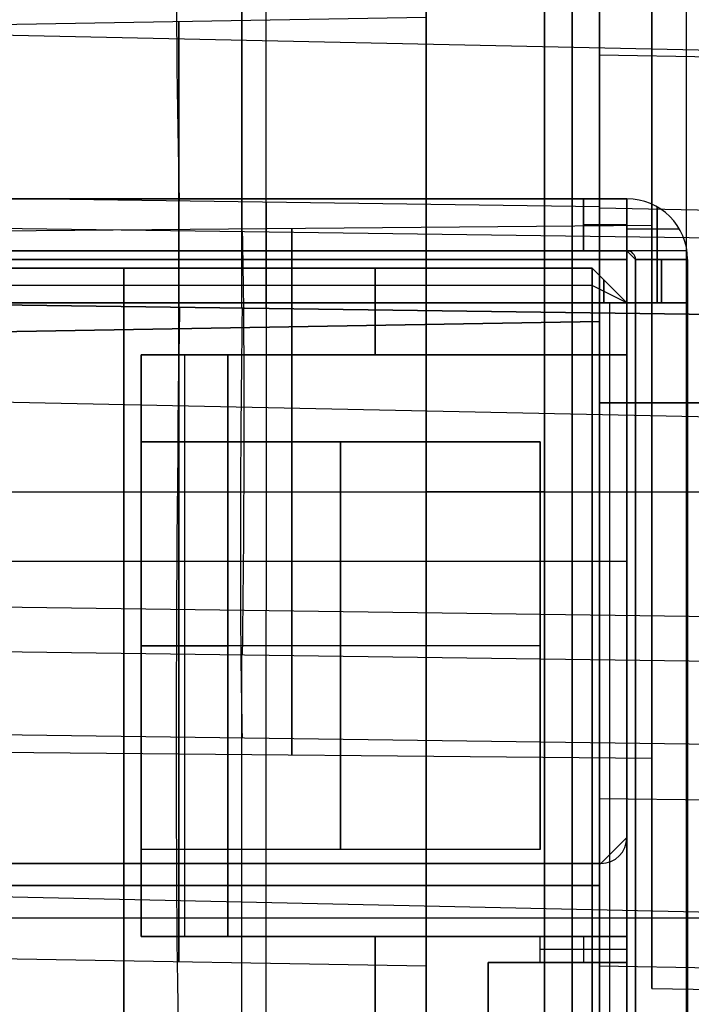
# Model space of a CAD drawing. Extents: x -8 to 8, y 0 to 107.
# Tile 207 of 256: x 2.48 to 6.36, y 33.76 to 39.43. Entities that reach past the tile are written whole.
import ezdxf

# ---------------------------------------------------------------- set-up
doc = ezdxf.new("R2010")
doc.units = 0
doc.layers.add('COUPLER_CASE', color=7, linetype='CONTINUOUS')
doc.layers.add('COUPLER_PCB', color=7, linetype='CONTINUOUS')

msp = doc.modelspace()

# ---------------------------------------------------------------- linework, layer by layer
at = {"layer": 'COUPLER_CASE', "color": 9}
for p, q in [((5.8272, 33.3622, 16.3881), (5.8272, 89.3019, 16.3881)), ((6.3272, 33.3491, 16.375), (6.3272, 89.2888, 16.375)), ((5.8272, 83.9698, 134.8073), (5.8272, 33.4196, 134.8073)), ((6.3272, 33.4066, 134.8204), (6.3272, 83.9829, 134.8204)), ((3.9047, 37.7689, 13.664), (3.9047, 41.3613, 13.664)), ((3.7651, 37.7717, 11.1595), (3.7651, 41.3576, 11.1595)), ((3.7651, 40.4189, 141.2669), (3.7651, 38.2143, 144.3569)), ((5.8272, 39.6016, 52.5905), (5.8272, 20.5351, 52.5905)), ((5.8272, 20.5351, 97.0905), (5.8272, 39.6016, 97.0905)), ((6.1272, 39.5754, 23.8661), (6.1272, 38.25, 23.8661)), ((4.8272, 39.4464, 23.8661), (1.9772, 39.3966, 23.8661)), ((-0.0178, 39.3973, 142.8694), (7.5481, 39.236, 142.7544)), ((5.8272, 39.2302, 138.8017), (6.8272, 39.2131, 138.7819)), ((5.8272, 38.3558, 139.7597), (0.9822, 38.4212, 139.8866)), ((3.9045, 38.3817, 139.8101), (3.9045, 36.0276, 143.1095)), ((5.8272, 38.348, 139.7707), (5.8272, 38.3558, 139.7597)), ((6.8272, 38.3267, 139.7555), (5.8272, 38.348, 139.7707)), ((-0.0178, 38.2653, 144.4559), (7.5481, 38.1633, 144.2578)), ((1.9772, 38.2138, 23.8661), (6.1272, 38.25, 23.8661)), ((7.5481, 37.7194, 11.2585), (-0.0178, 37.824, 11.0604)), ((-0.0178, 37.824, 11.0604), (7.5481, 37.7194, 11.2585)), ((5.8272, 37.7423, 13.7143), (0.9822, 37.8092, 13.5875)), ((5.8272, 37.7423, 13.7143), (5.8272, 37.2264, 13.7143)), ((-2.7628, 37.5452, 17.4405), (5.8272, 37.6952, 17.2905)), ((-2.7628, 37.5452, 18.8406), (5.8272, 37.6952, 18.9905)), ((5.8272, 37.6952, 18.1405), (-2.7628, 37.5452, 18.1405)), ((5.8272, 31.1952, 18.9905), (5.8272, 37.6952, 18.9905)), ((5.8272, 37.6952, 17.2905), (5.8272, 31.1952, 17.2905)), ((5.8272, 37.6952, 18.9905), (5.8272, 37.6952, 17.2905)), ((0.9822, 37.2618, 141.5115), (6.8272, 37.1372, 141.4226)), ((6.8272, 37.2252, 13.7405), (5.8272, 37.2264, 13.7143)), ((5.8272, 37.2264, 13.7143), (6.8272, 37.224, 13.7404)), ((1.9772, 36.7138, 26.5489), (4.8272, 36.7138, 26.5987)), ((1.9772, 36.7138, 22.3661), (6.1272, 36.7138, 22.3299)), ((1.9772, 36.7138, 25.3661), (6.1272, 36.7138, 25.4023)), ((1.9772, 36.7138, 21.1833), (4.8272, 36.7138, 21.1336)), ((4.8272, 36.7138, 26.958), (4.8272, 36.7138, 26.5987)), ((4.8272, 36.7138, 21.1336), (4.8272, 36.7138, 20.7742)), ((5.5088, 36.7138, 27.6578), (5.8272, 36.7138, 27.6661)), ((5.5088, 36.7138, 20.0745), (5.8272, 36.7138, 20.0661)), ((6.1272, 36.7138, 26.7277), (8.3272, 36.7138, 26.7661)), ((6.1272, 36.7138, 26.7277), (6.1272, 36.7138, 25.4023)), ((6.1272, 36.7138, 22.3299), (6.1272, 36.7138, 21.0045)), ((6.1272, 36.7138, 21.0045), (8.3272, 36.7138, 20.9661)), ((6.8272, 35.9882, 143.033), (0.9822, 36.067, 143.186)), ((3.9047, 32.7967, 143.1095), (3.9047, 36.0276, 143.1095)), ((7.5481, 35.722, 145.515), (-0.0178, 35.824, 145.7131)), ((3.7651, 32.8003, 145.614), (3.7651, 35.773, 145.614)), ((-0.0178, 35.3486, 9.7544), (7.5481, 35.244, 9.9526)), ((3.7651, 33.4052, 7.0884), (3.7651, 35.2963, 9.8535)), ((6.1272, 35.1776, 23.8661), (1.9772, 35.2138, 23.8661)), ((6.1272, 35.1776, 23.8661), (6.1272, 33.8522, 23.8661)), ((5.8272, 34.9467, 12.9728), (6.8272, 34.9334, 12.9954)), ((5.8272, 34.4452, 17.2905), (-2.7628, 34.4452, 17.4405)), ((-2.7628, 34.4452, 18.8406), (5.8272, 34.4452, 18.9905)), ((5.8272, 34.4532, 12.6443), (5.8272, 34.4532, 12.622)), ((-0.0178, 34.4325, 8.415), (7.5481, 34.269, 8.5269)), ((-0.0178, 34.2577, 145.7131), (7.5481, 34.2577, 145.515)), ((1.9772, 34.031, 23.8661), (4.8272, 33.9813, 23.8661)), ((4.8272, 33.6219, 23.8661), (4.8272, 33.9813, 23.8661)), ((5.8272, 33.9816, 12.2499), (6.8272, 33.9637, 12.2691)), ((6.1272, 33.8522, 23.8661), (8.3272, 33.8138, 23.8661))]:
    msp.add_line(p, q, dxfattribs=at)
at = {"layer": 'COUPLER_CASE', "color": 9, "extrusion": (0.999567, -0.013479, -0.026175)}
for centre, radius, start, end in [((42.9081, 143.0452, -0.774), 5.5, 215.5072, 269.9798), ((35.8195, 142.65, -0.5287), 3, 35.5072, 89.9798)]:
    msp.add_arc(centre, radius, start, end, dxfattribs=at)
at = {"layer": 'COUPLER_CASE', "color": 9, "extrusion": (1, 0, 0)}
for centre, radius, start, end in [((42.8449, 142.979, 5.8272), 5.5241, 215.506, 270.0013), ((36.7138, 23.8661, 5.668), 3.7958, 0, 180), ((36.7138, 23.8661, 5.668), 3.7958, 180, 0), ((36.7138, 23.8661, 5.5088), 3.7917, 180, 0), ((36.7138, 23.8661, 5.5088), 3.7917, 0, 180), ((36.7138, 23.8661, 4.8272), 3.0919, 240, 0), ((36.7138, 23.8661, 6.1272), 2.8616, 360, 180), ((36.7138, 23.8661, 6.1272), 2.8616, 180, 0), ((36.7138, 23.8661, 4.8272), 2.7325, 0, 180), ((36.7138, 23.8661, 4.8272), 2.7325, 180, 0), ((36.7138, 23.8661, 3.4022), 2.7077, 0, 180), ((36.7138, 23.8661, 3.4022), 2.7077, 180, 0), ((36.7138, 23.8661, 6.1272), 1.5362, 180, 360), ((36.7138, 23.8661, 6.1272), 1.5362, 360, 180), ((36.7138, 23.8661, 4.0522), 1.5181, 180, 0), ((36.7138, 23.8661, 4.0522), 1.5181, 0, 180)]:
    msp.add_arc(centre, radius, start, end, dxfattribs=at)
at = {"layer": 'COUPLER_CASE', "color": 9, "extrusion": (1, -5.33219e-15, -1.03547e-14)}
msp.add_arc((42.8314, 142.9528, 5.8272), 5.4979, 215.506, 270.0013, dxfattribs=at)
at = {"layer": 'COUPLER_CASE', "color": 9, "extrusion": (1, -2.33731e-16, 5.05615e-32)}
msp.add_arc((36.7138, 23.8661, 5.8272), 3.8, 0, 180, dxfattribs=at)
at = {"layer": 'COUPLER_CASE', "color": 9, "extrusion": (1, 2.33731e-16, 3.89241e-32)}
msp.add_arc((36.7138, 23.8661, 5.8272), 3.8, 180, 0, dxfattribs=at)
at = {"layer": 'COUPLER_CASE', "color": 9, "extrusion": (1, -2.87259e-16, -1.57818e-31)}
msp.add_arc((36.7138, 23.8661, 4.8272), 3.0919, 180, 360, dxfattribs=at)
at = {"layer": 'COUPLER_CASE', "color": 9, "extrusion": (1, -2.87259e-16, -1.02895e-31)}
msp.add_arc((36.7138, 23.8661, 4.8272), 3.0919, 360, 180, dxfattribs=at)
at = {"layer": 'COUPLER_CASE', "color": 9, "extrusion": (0.999562, -0.013809, 0.026174)}
for centre, radius in [((37.8212, 8.0708, 3.2388), 5.5), ((37.8212, 8.0708, 3.5354), 3)]:
    msp.add_arc(centre, radius, 90.0207, 145.6307, dxfattribs=at)
at = {"layer": 'COUPLER_CASE', "color": 9, "extrusion": (1, 3.26177e-15, -6.18248e-15)}
msp.add_arc((37.7422, 8.2165, 5.8272), 5.4979, 89.9986, 145.6321, dxfattribs=at)
at = {"layer": 'COUPLER_CASE', "color": 9, "extrusion": (1, -8.67524e-16, 1.46931e-15)}
msp.add_arc((37.7534, 8.2192, 5.8272), 5.5203, 95.4775, 145.6402, dxfattribs=at)
at = {"layer": 'COUPLER_CASE', "color": 9, "extrusion": (0, 1, 1.66533e-16)}
for centre, start, end in [((-5.5272, 20.7742, 36.7138), 271.5, 0), ((-5.5272, 26.958, 36.7138), 0, 88.5)]:
    msp.add_arc(centre, 0.7, start, end, dxfattribs=at)
at = {"layer": 'COUPLER_PCB', "color": 254}
for p, q in [((5.984, 38.4017, 79.5605), (-1.166, 38.4017, 79.5605)), ((-1.166, 38.4017, 95.7605), (5.984, 38.4017, 95.7605)), ((5.734, 38.4017, 87.6605), (-1.166, 38.4017, 87.6605)), ((5.984, 38.4017, 54.0605), (-1.166, 38.4017, 54.0605)), ((-1.166, 38.4017, 70.2605), (5.984, 38.4017, 70.2605)), ((5.734, 38.4017, 62.1605), (-1.166, 38.4017, 62.1605)), ((5.734, 38.4017, 93.0605), (5.734, 38.4017, 82.2605)), ((5.734, 38.1017, 82.2605), (5.734, 38.4017, 82.2605)), ((5.734, 38.4017, 93.0605), (5.734, 38.1017, 93.0605)), ((5.734, 38.1017, 87.6605), (5.734, 38.4017, 87.6605)), ((5.734, 38.4017, 67.5605), (5.734, 38.4017, 56.7605)), ((5.734, 38.1017, 56.7605), (5.734, 38.4017, 56.7605)), ((5.734, 38.4017, 67.5605), (5.734, 38.1017, 67.5605)), ((5.734, 38.1017, 62.1605), (5.734, 38.4017, 62.1605)), ((5.984, 38.1017, 79.9105), (5.984, 38.4017, 79.9105)), ((5.984, 38.4017, 79.9105), (5.984, 38.4017, 82.0105)), ((5.984, 38.4017, 93.3105), (5.984, 38.4017, 95.4105)), ((5.984, 38.4017, 95.4105), (5.984, 38.1017, 95.4105)), ((5.984, 38.1017, 82.0105), (5.984, 38.4017, 82.0105)), ((5.984, 38.4017, 95.7605), (5.984, 38.4017, 95.4105)), ((5.984, 38.4017, 79.9105), (5.984, 38.4017, 79.5605)), ((5.984, 38.4017, 93.3105), (5.984, 38.1017, 93.3105)), ((5.984, 38.4017, 95.7605), (5.984, 38.1017, 95.7605)), ((5.984, 38.4017, 79.5605), (5.984, 38.1017, 79.5605)), ((5.984, 38.1017, 54.4105), (5.984, 38.4017, 54.4105)), ((5.984, 38.4017, 54.4105), (5.984, 38.4017, 56.5105)), ((5.984, 38.4017, 67.8105), (5.984, 38.4017, 69.9105)), ((5.984, 38.4017, 69.9105), (5.984, 38.1017, 69.9105)), ((5.984, 38.1017, 56.5105), (5.984, 38.4017, 56.5105)), ((5.984, 38.4017, 70.2605), (5.984, 38.4017, 69.9105)), ((5.984, 38.4017, 54.4105), (5.984, 38.4017, 54.0605)), ((5.984, 38.4017, 67.8105), (5.984, 38.1017, 67.8105)), ((5.984, 38.4017, 70.2605), (5.984, 38.1017, 70.2605)), ((5.984, 38.4017, 54.0605), (5.984, 38.1017, 54.0605)), ((6.159, 38.3548, 79.9105), (6.159, 37.8017, 79.9105)), ((6.159, 37.8017, 95.4105), (6.159, 38.3548, 95.4105)), ((6.159, 38.3548, 82.0105), (6.159, 38.0517, 82.0105)), ((6.159, 38.0517, 93.3105), (6.159, 38.3548, 93.3105)), ((6.159, 38.3548, 54.4105), (6.159, 37.8017, 54.4105)), ((6.159, 37.8017, 69.9105), (6.159, 38.3548, 69.9105)), ((6.159, 38.3548, 56.5105), (6.159, 38.0517, 56.5105)), ((6.159, 38.0517, 67.8105), (6.159, 38.3548, 67.8105)), ((5.734, 38.2517, 82.2605), (5.734, 38.2517, 93.0605)), ((5.734, 38.2517, 56.7605), (5.734, 38.2517, 67.5605)), ((6.2871, 38.2267, 82.0105), (5.984, 38.2267, 82.0105)), ((6.2871, 38.2267, 93.3105), (5.984, 38.2267, 93.3105)), ((6.2871, 38.2267, 56.5105), (5.984, 38.2267, 56.5105)), ((6.2871, 38.2267, 67.8105), (5.984, 38.2267, 67.8105)), ((5.984, 38.1017, 79.5605), (-1.166, 38.1017, 79.5605)), ((-1.166, 38.1017, 95.7605), (5.984, 38.1017, 95.7605)), ((5.734, 38.1017, 87.6605), (-1.166, 38.1017, 87.6605)), ((5.984, 38.1017, 54.0605), (-1.166, 38.1017, 54.0605)), ((-1.166, 38.1017, 70.2605), (5.984, 38.1017, 70.2605)), ((5.734, 38.1017, 62.1605), (-1.166, 38.1017, 62.1605)), ((5.734, 38.1017, 93.0605), (5.734, 38.1017, 82.2605)), ((5.734, 38.1017, 67.5605), (5.734, 38.1017, 56.7605)), ((6.034, 38.0517, 79.9105), (5.984, 38.1017, 79.9105)), ((5.984, 38.1017, 95.4105), (6.034, 38.0517, 95.4105)), ((6.034, 38.0517, 82.0105), (5.984, 38.1017, 82.0105)), ((5.984, 38.1017, 79.9105), (5.984, 38.1017, 82.0105)), ((5.984, 38.1017, 79.9105), (5.984, 38.1017, 79.5605)), ((5.984, 38.1017, 95.4105), (5.984, 38.1017, 93.3105)), ((5.984, 38.1017, 95.7605), (5.984, 38.1017, 95.4105)), ((5.984, 38.1017, 95.7605), (5.984, 38.0517, 95.8105)), ((5.984, 38.0517, 79.5105), (5.984, 38.1017, 79.5605)), ((6.3304, 38.1017, 79.9105), (5.984, 38.1017, 79.9105)), ((6.3304, 38.1017, 95.4105), (5.984, 38.1017, 95.4105)), ((6.034, 38.0517, 54.4105), (5.984, 38.1017, 54.4105)), ((5.984, 38.1017, 69.9105), (6.034, 38.0517, 69.9105)), ((6.034, 38.0517, 56.5105), (5.984, 38.1017, 56.5105)), ((5.984, 38.1017, 54.4105), (5.984, 38.1017, 56.5105)), ((5.984, 38.1017, 54.4105), (5.984, 38.1017, 54.0605)), ((5.984, 38.1017, 69.9105), (5.984, 38.1017, 67.8105)), ((5.984, 38.1017, 70.2605), (5.984, 38.1017, 69.9105)), ((5.984, 38.1017, 70.2605), (5.984, 38.0517, 70.3105)), ((5.984, 38.0517, 54.0105), (5.984, 38.1017, 54.0605)), ((6.3304, 38.1017, 54.4105), (5.984, 38.1017, 54.4105)), ((6.3304, 38.1017, 69.9105), (5.984, 38.1017, 69.9105)), ((-1.166, 38.0517, 96.1105), (5.984, 38.0517, 96.1105)), ((5.984, 38.0517, 79.2105), (-1.166, 38.0517, 79.2105)), ((-1.166, 38.0517, 79.5105), (5.984, 38.0517, 79.5105)), ((5.984, 38.0517, 95.8105), (-1.166, 38.0517, 95.8105)), ((-1.166, 38.0517, 70.6105), (5.984, 38.0517, 70.6105)), ((5.984, 38.0517, 53.7105), (-1.166, 38.0517, 53.7105)), ((-1.166, 38.0517, 54.0105), (5.984, 38.0517, 54.0105)), ((5.984, 38.0517, 70.3105), (-1.166, 38.0517, 70.3105)), ((5.984, 34.7217, 96.1105), (5.984, 38.0517, 96.1105)), ((5.984, 38.0517, 79.5105), (5.984, 34.7217, 79.5105)), ((5.984, 38.0517, 79.2105), (5.984, 34.7217, 79.2105)), ((5.984, 34.7217, 95.8105), (5.984, 38.0517, 95.8105)), ((5.984, 34.7217, 70.6105), (5.984, 38.0517, 70.6105)), ((5.984, 38.0517, 54.0105), (5.984, 34.7217, 54.0105)), ((5.984, 38.0517, 53.7105), (5.984, 34.7217, 53.7105)), ((5.984, 34.7217, 70.3105), (5.984, 38.0517, 70.3105)), ((6.034, 37.8017, 79.9105), (6.034, 38.0517, 79.9105)), ((6.034, 38.0517, 82.0105), (6.334, 38.0517, 82.0105)), ((6.334, 38.0517, 93.3105), (6.034, 38.0517, 93.3105)), ((6.034, 38.0517, 95.4105), (6.034, 37.8017, 95.4105)), ((6.034, 38.0517, 95.4105), (6.034, 38.0517, 93.3105)), ((6.034, 38.0517, 82.0105), (6.034, 38.0517, 79.9105)), ((6.034, 37.8017, 54.4105), (6.034, 38.0517, 54.4105)), ((6.034, 38.0517, 56.5105), (6.334, 38.0517, 56.5105)), ((6.334, 38.0517, 67.8105), (6.034, 38.0517, 67.8105)), ((6.034, 38.0517, 69.9105), (6.034, 37.8017, 69.9105)), ((6.034, 38.0517, 69.9105), (6.034, 38.0517, 67.8105)), ((6.034, 38.0517, 56.5105), (6.034, 38.0517, 54.4105)), ((6.334, 38.0517, 82.0105), (6.334, 38.0517, 79.9105)), ((6.334, 38.0517, 95.4105), (6.334, 38.0517, 93.3105)), ((6.334, 37.8017, 95.4105), (6.334, 38.0517, 95.4105)), ((6.334, 38.0517, 79.9105), (6.334, 37.8017, 79.9105)), ((6.334, 38.0517, 56.5105), (6.334, 38.0517, 54.4105)), ((6.334, 38.0517, 69.9105), (6.334, 38.0517, 67.8105)), ((6.334, 37.8017, 69.9105), (6.334, 38.0517, 69.9105)), ((6.334, 38.0517, 54.4105), (6.334, 37.8017, 54.4105)), ((-1.666, 38.0017, 80.1105), (5.784, 38.0017, 80.1105)), ((5.784, 38.0017, 95.2105), (-1.666, 38.0017, 95.2105)), ((-1.666, 38.0017, 54.6105), (5.784, 38.0017, 54.6105)), ((5.784, 38.0017, 69.7105), (-1.666, 38.0017, 69.7105)), ((3.084, 38.0017, 87.6605), (2.484, 38.0017, 87.6605)), ((3.084, 38.0017, 62.1605), (2.484, 38.0017, 62.1605)), ((3.084, 38.0017, 90.8305), (5.784, 38.0017, 90.8305)), ((3.084, 38.0017, 84.4905), (3.084, 38.0017, 90.8305)), ((5.784, 38.0017, 84.4905), (3.084, 38.0017, 84.4905)), ((3.084, 38.0017, 84.4905), (3.084, 29.1517, 84.4905)), ((3.084, 29.1517, 90.8305), (3.084, 38.0017, 90.8305)), ((3.084, 38.0017, 87.6605), (3.084, 29.1517, 87.6605)), ((3.084, 38.0017, 65.3305), (5.784, 38.0017, 65.3305)), ((3.084, 38.0017, 58.9905), (3.084, 38.0017, 65.3305)), ((5.784, 38.0017, 58.9905), (3.084, 38.0017, 58.9905)), ((3.084, 38.0017, 58.9905), (3.084, 29.1517, 58.9905)), ((3.084, 29.1517, 65.3305), (3.084, 38.0017, 65.3305)), ((3.084, 38.0017, 62.1605), (3.084, 29.1517, 62.1605)), ((4.534, 37.5017, 84.4905), (4.534, 38.0017, 84.4905)), ((4.534, 38.0017, 90.8305), (4.534, 37.5017, 90.8305)), ((4.534, 37.5017, 58.9905), (4.534, 38.0017, 58.9905)), ((4.534, 38.0017, 65.3305), (4.534, 37.5017, 65.3305)), ((5.784, 38.0017, 95.2105), (5.984, 37.8017, 95.2105)), ((5.984, 37.8017, 90.8305), (5.784, 38.0017, 90.8305)), ((5.784, 38.0017, 90.8305), (5.784, 38.0017, 95.2105)), ((5.984, 37.8017, 80.1105), (5.784, 38.0017, 80.1105)), ((5.784, 38.0017, 80.1105), (5.784, 38.0017, 84.4905)), ((5.784, 38.0017, 84.4905), (5.984, 37.8017, 84.4905)), ((5.784, 37.8017, 95.4105), (5.784, 38.0017, 95.2105)), ((5.784, 38.0017, 80.1105), (5.784, 37.8017, 79.9105)), ((5.984, 37.8017, 93.0205), (5.784, 38.0017, 93.0205)), ((5.984, 37.8017, 82.3005), (5.784, 38.0017, 82.3005)), ((5.784, 38.0017, 69.7105), (5.984, 37.8017, 69.7105)), ((5.984, 37.8017, 65.3305), (5.784, 38.0017, 65.3305)), ((5.784, 38.0017, 65.3305), (5.784, 38.0017, 69.7105)), ((5.984, 37.8017, 54.6105), (5.784, 38.0017, 54.6105)), ((5.784, 38.0017, 54.6105), (5.784, 38.0017, 58.9905)), ((5.784, 38.0017, 58.9905), (5.984, 37.8017, 58.9905)), ((5.784, 37.8017, 69.9105), (5.784, 38.0017, 69.7105)), ((5.784, 38.0017, 54.6105), (5.784, 37.8017, 54.4105)), ((5.984, 37.8017, 67.5205), (5.784, 38.0017, 67.5205)), ((5.984, 37.8017, 56.8005), (5.784, 38.0017, 56.8005)), ((5.784, 37.9017, 95.3105), (-1.666, 37.9017, 95.3105)), ((5.784, 37.9017, 80.0105), (-1.666, 37.9017, 80.0105)), ((5.784, 37.9017, 69.8105), (-1.666, 37.9017, 69.8105)), ((5.784, 37.9017, 54.5105), (-1.666, 37.9017, 54.5105)), ((5.984, 37.8017, 95.2105), (5.784, 37.9017, 95.3105)), ((5.984, 37.8017, 80.1105), (5.784, 37.9017, 80.0105)), ((5.984, 37.8017, 69.7105), (5.784, 37.9017, 69.8105)), ((5.984, 37.8017, 54.6105), (5.784, 37.9017, 54.5105)), ((5.8506, 37.8017, 95.3438), (5.8506, 37.935, 95.2105)), ((5.8506, 37.935, 80.1105), (5.8506, 37.8017, 79.9771)), ((5.8506, 37.8017, 69.8438), (5.8506, 37.935, 69.7105)), ((5.8506, 37.935, 54.6105), (5.8506, 37.8017, 54.4771)), ((5.884, 37.9017, 90.8305), (5.884, 37.9017, 95.2105)), ((5.884, 37.9017, 80.1105), (5.884, 37.9017, 84.4905)), ((5.884, 37.9017, 65.3305), (5.884, 37.9017, 69.7105)), ((5.884, 37.9017, 54.6105), (5.884, 37.9017, 58.9905)), ((-1.666, 37.8017, 79.9105), (5.784, 37.8017, 79.9105)), ((5.784, 37.8017, 95.4105), (-1.666, 37.8017, 95.4105)), ((-1.666, 37.8017, 54.4105), (5.784, 37.8017, 54.4105)), ((5.784, 37.8017, 69.9105), (-1.666, 37.8017, 69.9105)), ((-1.016, 37.8017, 95.7605), (5.984, 37.8017, 95.7605)), ((5.984, 37.8017, 79.5605), (-1.016, 37.8017, 79.5605)), ((-1.016, 37.8017, 95.4605), (5.984, 37.8017, 95.4605)), ((5.984, 37.8017, 79.8605), (-1.016, 37.8017, 79.8605)), ((6.2868, 37.8017, 95.5855), (-1.016, 37.8017, 95.5855)), ((6.2868, 37.8017, 79.7355), (-1.016, 37.8017, 79.7355)), ((-1.016, 37.8017, 70.2605), (5.984, 37.8017, 70.2605)), ((5.984, 37.8017, 54.0605), (-1.016, 37.8017, 54.0605)), ((-1.016, 37.8017, 69.9605), (5.984, 37.8017, 69.9605)), ((5.984, 37.8017, 54.3605), (-1.016, 37.8017, 54.3605)), ((6.2868, 37.8017, 70.0855), (-1.016, 37.8017, 70.0855)), ((6.2868, 37.8017, 54.2355), (-1.016, 37.8017, 54.2355)), ((2.659, 37.8017, 95.4605), (2.659, 37.8017, 95.7605)), ((2.659, 37.8017, 79.5605), (2.659, 37.8017, 79.8605)), ((2.659, 37.8017, 69.9605), (2.659, 37.8017, 70.2605)), ((2.659, 37.8017, 54.0605), (2.659, 37.8017, 54.3605)), ((5.784, 37.8017, 79.9105), (5.784, 18.2517, 79.9105)), ((5.784, 18.2517, 95.4105), (5.784, 37.8017, 95.4105)), ((5.784, 37.8017, 95.4105), (5.984, 37.8017, 95.2105)), ((5.984, 37.8017, 80.1105), (5.784, 37.8017, 79.9105)), ((5.784, 37.8017, 54.4105), (5.784, 18.2517, 54.4105)), ((5.784, 18.2517, 69.9105), (5.784, 37.8017, 69.9105)), ((5.784, 37.8017, 69.9105), (5.984, 37.8017, 69.7105)), ((5.984, 37.8017, 54.6105), (5.784, 37.8017, 54.4105)), ((5.884, 37.8017, 95.3105), (5.884, 18.2517, 95.3105)), ((5.884, 37.8017, 80.0105), (5.884, 18.2517, 80.0105)), ((5.884, 37.8017, 69.8105), (5.884, 18.2517, 69.8105)), ((5.884, 37.8017, 54.5105), (5.884, 18.2517, 54.5105)), ((5.984, 37.8017, 95.7605), (5.984, 22.6517, 95.7605)), ((5.984, 22.6517, 79.5605), (5.984, 37.8017, 79.5605)), ((5.984, 22.6517, 79.8605), (5.984, 37.8017, 79.8605)), ((5.984, 37.8017, 95.4605), (5.984, 22.6517, 95.4605)), ((5.984, 37.8017, 95.4605), (6.034, 37.8017, 95.4105)), ((6.034, 37.8017, 79.9105), (5.984, 37.8017, 79.8605)), ((5.984, 18.2517, 80.1105), (5.984, 37.8017, 80.1105)), ((5.984, 37.8017, 80.1105), (5.984, 37.8017, 84.4905)), ((5.984, 37.8017, 84.4905), (5.984, 37.5017, 84.4905)), ((5.984, 37.5017, 90.8305), (5.984, 37.8017, 90.8305)), ((5.984, 37.8017, 90.8305), (5.984, 37.8017, 95.2105)), ((5.984, 37.8017, 95.2105), (5.984, 18.2517, 95.2105)), ((5.984, 37.8017, 70.2605), (5.984, 22.6517, 70.2605)), ((5.984, 22.6517, 54.0605), (5.984, 37.8017, 54.0605)), ((5.984, 22.6517, 54.3605), (5.984, 37.8017, 54.3605)), ((5.984, 37.8017, 69.9605), (5.984, 22.6517, 69.9605)), ((5.984, 37.8017, 69.9605), (6.034, 37.8017, 69.9105)), ((6.034, 37.8017, 54.4105), (5.984, 37.8017, 54.3605)), ((5.984, 18.2517, 54.6105), (5.984, 37.8017, 54.6105)), ((5.984, 37.8017, 54.6105), (5.984, 37.8017, 58.9905)), ((5.984, 37.8017, 58.9905), (5.984, 37.5017, 58.9905)), ((5.984, 37.5017, 65.3305), (5.984, 37.8017, 65.3305)), ((5.984, 37.8017, 65.3305), (5.984, 37.8017, 69.7105)), ((5.984, 37.8017, 69.7105), (5.984, 18.2517, 69.7105)), ((6.334, 37.8017, 79.9105), (6.034, 37.8017, 79.9105)), ((6.334, 37.8017, 82.2605), (6.034, 37.8017, 82.2605)), ((6.034, 37.8017, 93.0605), (6.034, 37.8017, 82.2605)), ((6.334, 37.8017, 93.0605), (6.034, 37.8017, 93.0605)), ((6.034, 37.8017, 95.4105), (6.334, 37.8017, 95.4105)), ((6.034, 22.6517, 95.4105), (6.034, 37.8017, 95.4105)), ((6.034, 37.8017, 79.9105), (6.034, 22.6517, 79.9105)), ((6.334, 37.8017, 87.6605), (6.034, 37.8017, 87.6605)), ((6.034, 37.8017, 87.6605), (6.034, 23.7017, 87.6605)), ((6.334, 37.8017, 54.4105), (6.034, 37.8017, 54.4105)), ((6.334, 37.8017, 56.7605), (6.034, 37.8017, 56.7605)), ((6.034, 37.8017, 67.5605), (6.034, 37.8017, 56.7605)), ((6.334, 37.8017, 67.5605), (6.034, 37.8017, 67.5605)), ((6.034, 37.8017, 69.9105), (6.334, 37.8017, 69.9105)), ((6.034, 22.6517, 69.9105), (6.034, 37.8017, 69.9105)), ((6.034, 37.8017, 54.4105), (6.034, 22.6517, 54.4105)), ((6.334, 37.8017, 62.1605), (6.034, 37.8017, 62.1605)), ((6.034, 37.8017, 62.1605), (6.034, 23.7017, 62.1605)), ((6.184, 37.8017, 82.2605), (6.184, 37.8017, 93.0605)), ((6.184, 37.8017, 56.7605), (6.184, 37.8017, 67.5605)), ((6.334, 37.8017, 93.0605), (6.334, 37.8017, 82.2605)), ((6.334, 22.6517, 95.4105), (6.334, 37.8017, 95.4105)), ((6.334, 37.8017, 79.9105), (6.334, 22.6517, 79.9105)), ((6.334, 37.8017, 87.6605), (6.334, 23.7017, 87.6605)), ((6.334, 37.8017, 67.5605), (6.334, 37.8017, 56.7605)), ((6.334, 22.6517, 69.9105), (6.334, 37.8017, 69.9105)), ((6.334, 37.8017, 54.4105), (6.334, 22.6517, 54.4105)), ((6.334, 37.8017, 62.1605), (6.334, 23.7017, 62.1605)), ((3.184, 37.5017, 84.7905), (3.184, 37.5017, 90.5305)), ((3.184, 37.5017, 84.7905), (3.184, 34.1517, 84.7905)), ((3.184, 34.1517, 90.5305), (3.184, 37.5017, 90.5305)), ((3.684, 37.5017, 84.4905), (3.184, 37.5017, 84.7905)), ((3.184, 37.5017, 90.5305), (3.684, 37.5017, 90.8305)), ((5.984, 37.5017, 87.6605), (3.184, 37.5017, 87.6605)), ((3.184, 37.5017, 87.6605), (3.184, 37.0017, 87.6605)), ((3.184, 37.5017, 59.2905), (3.184, 37.5017, 65.0305)), ((3.184, 37.5017, 59.2905), (3.184, 34.1517, 59.2905)), ((3.184, 34.1517, 65.0305), (3.184, 37.5017, 65.0305)), ((3.684, 37.5017, 58.9905), (3.184, 37.5017, 59.2905)), ((3.184, 37.5017, 65.0305), (3.684, 37.5017, 65.3305)), ((5.984, 37.5017, 62.1605), (3.184, 37.5017, 62.1605)), ((3.184, 37.5017, 62.1605), (3.184, 37.0017, 62.1605)), ((3.434, 37.5017, 84.6405), (3.434, 34.1517, 84.6405)), ((3.434, 37.5017, 90.6805), (3.434, 34.1517, 90.6805)), ((3.434, 37.5017, 59.1405), (3.434, 34.1517, 59.1405)), ((3.434, 37.5017, 65.1805), (3.434, 34.1517, 65.1805)), ((5.984, 37.5017, 84.4905), (3.684, 37.5017, 84.4905)), ((3.684, 37.5017, 90.8305), (5.984, 37.5017, 90.8305)), ((3.684, 34.1517, 84.4905), (3.684, 37.5017, 84.4905)), ((3.684, 37.5017, 90.8305), (3.684, 34.1517, 90.8305)), ((5.984, 37.5017, 58.9905), (3.684, 37.5017, 58.9905)), ((3.684, 37.5017, 65.3305), (5.984, 37.5017, 65.3305)), ((3.684, 34.1517, 58.9905), (3.684, 37.5017, 58.9905)), ((3.684, 37.5017, 65.3305), (3.684, 34.1517, 65.3305)), ((4.584, 37.5017, 90.8305), (4.584, 37.5017, 84.4905)), ((4.584, 37.5017, 65.3305), (4.584, 37.5017, 58.9905)), ((5.984, 37.5017, 84.4905), (5.984, 37.5017, 90.8305)), ((5.984, 34.1517, 87.6605), (5.984, 37.5017, 87.6605)), ((5.984, 37.5017, 58.9905), (5.984, 37.5017, 65.3305)), ((5.984, 34.1517, 62.1605), (5.984, 37.5017, 62.1605)), ((3.184, 34.6517, 84.9905), (3.184, 37.0017, 84.9905)), ((3.184, 37.0017, 84.9905), (3.184, 37.0017, 90.3305)), ((3.184, 37.0017, 90.3305), (3.184, 34.6517, 90.3305)), ((3.184, 37.0017, 84.9905), (5.484, 37.0017, 84.9905)), ((5.484, 37.0017, 90.3305), (3.184, 37.0017, 90.3305)), ((5.484, 37.0017, 87.6605), (3.184, 37.0017, 87.6605)), ((3.184, 34.6517, 59.4905), (3.184, 37.0017, 59.4905)), ((3.184, 37.0017, 59.4905), (3.184, 37.0017, 64.8305)), ((3.184, 37.0017, 64.8305), (3.184, 34.6517, 64.8305)), ((3.184, 37.0017, 59.4905), (5.484, 37.0017, 59.4905)), ((5.484, 37.0017, 64.8305), (3.184, 37.0017, 64.8305)), ((5.484, 37.0017, 62.1605), (3.184, 37.0017, 62.1605)), ((4.334, 37.0017, 84.9905), (4.334, 34.6517, 84.9905)), ((4.334, 34.6517, 90.3305), (4.334, 37.0017, 90.3305)), ((4.334, 37.0017, 90.3305), (4.334, 37.0017, 84.9905)), ((4.334, 37.0017, 59.4905), (4.334, 34.6517, 59.4905)), ((4.334, 34.6517, 64.8305), (4.334, 37.0017, 64.8305)), ((4.334, 37.0017, 64.8305), (4.334, 37.0017, 59.4905)), ((5.484, 37.0017, 84.9905), (5.484, 34.6517, 84.9905)), ((5.484, 34.6517, 90.3305), (5.484, 37.0017, 90.3305)), ((5.484, 37.0017, 90.3305), (5.484, 37.0017, 84.9905)), ((5.484, 37.0017, 87.6605), (5.484, 34.6517, 87.6605)), ((5.484, 37.0017, 59.4905), (5.484, 34.6517, 59.4905)), ((5.484, 34.6517, 64.8305), (5.484, 37.0017, 64.8305)), ((5.484, 37.0017, 64.8305), (5.484, 37.0017, 59.4905)), ((5.484, 37.0017, 62.1605), (5.484, 34.6517, 62.1605)), ((5.984, 36.5617, 95.8105), (5.984, 36.5617, 96.1105)), ((5.984, 36.5617, 79.2105), (5.984, 36.5617, 79.5105)), ((5.984, 36.5617, 70.3105), (5.984, 36.5617, 70.6105)), ((5.984, 36.5617, 53.7105), (5.984, 36.5617, 54.0105)), ((5.984, 36.3117, 96.1105), (1.434, 36.3117, 96.1105)), ((5.984, 36.3117, 79.5105), (1.434, 36.3117, 79.5105)), ((5.984, 36.3117, 79.2105), (1.434, 36.3117, 79.2105)), ((5.984, 36.3117, 95.8105), (1.434, 36.3117, 95.8105)), ((5.984, 36.3117, 70.6105), (1.434, 36.3117, 70.6105)), ((5.984, 36.3117, 54.0105), (1.434, 36.3117, 54.0105)), ((5.984, 36.3117, 53.7105), (1.434, 36.3117, 53.7105)), ((5.984, 36.3117, 70.3105), (1.434, 36.3117, 70.3105)), ((3.184, 35.8267, 84.7905), (3.184, 35.8267, 84.9905)), ((3.184, 35.8267, 90.3305), (3.184, 35.8267, 90.5305)), ((3.684, 35.8267, 84.4905), (3.184, 35.8267, 84.7905)), ((3.184, 35.8267, 90.5305), (3.684, 35.8267, 90.8305)), ((5.484, 35.8267, 84.9905), (3.184, 35.8267, 84.9905)), ((5.484, 35.8267, 90.3305), (3.184, 35.8267, 90.3305)), ((3.184, 35.8267, 59.2905), (3.184, 35.8267, 59.4905)), ((3.184, 35.8267, 64.8305), (3.184, 35.8267, 65.0305)), ((3.684, 35.8267, 58.9905), (3.184, 35.8267, 59.2905)), ((3.184, 35.8267, 65.0305), (3.684, 35.8267, 65.3305)), ((5.484, 35.8267, 59.4905), (3.184, 35.8267, 59.4905)), ((5.484, 35.8267, 64.8305), (3.184, 35.8267, 64.8305)), ((5.484, 35.8267, 84.9905), (5.484, 35.8267, 90.3305)), ((5.484, 35.8267, 59.4905), (5.484, 35.8267, 64.8305)), ((5.834, 34.5717, 96.1105), (5.984, 34.7217, 96.1105)), ((5.984, 34.7217, 79.2105), (5.834, 34.5717, 79.2105)), ((5.834, 34.5717, 70.6105), (5.984, 34.7217, 70.6105)), ((5.984, 34.7217, 53.7105), (5.834, 34.5717, 53.7105)), ((5.984, 34.7217, 95.8105), (5.984, 34.7217, 96.1105)), ((5.984, 34.7217, 79.2105), (5.984, 34.7217, 79.5105)), ((5.984, 34.7217, 70.3105), (5.984, 34.7217, 70.6105)), ((5.984, 34.7217, 53.7105), (5.984, 34.7217, 54.0105)), ((3.184, 34.6517, 90.3305), (3.184, 34.6517, 84.9905)), ((5.484, 34.6517, 84.9905), (3.184, 34.6517, 84.9905)), ((5.484, 34.6517, 90.3305), (3.184, 34.6517, 90.3305)), ((3.184, 34.6517, 87.6605), (3.184, 34.1517, 87.6605)), ((5.484, 34.6517, 87.6605), (3.184, 34.6517, 87.6605)), ((3.184, 34.6517, 64.8305), (3.184, 34.6517, 59.4905)), ((5.484, 34.6517, 59.4905), (3.184, 34.6517, 59.4905)), ((5.484, 34.6517, 64.8305), (3.184, 34.6517, 64.8305)), ((3.184, 34.6517, 62.1605), (3.184, 34.1517, 62.1605)), ((5.484, 34.6517, 62.1605), (3.184, 34.6517, 62.1605)), ((4.334, 34.6517, 84.9905), (4.334, 34.6517, 90.3305)), ((4.334, 34.6517, 59.4905), (4.334, 34.6517, 64.8305)), ((5.484, 34.6517, 84.9905), (5.484, 34.6517, 90.3305)), ((5.484, 34.6517, 59.4905), (5.484, 34.6517, 64.8305)), ((-1.016, 34.5717, 96.1105), (5.834, 34.5717, 96.1105)), ((5.834, 34.5717, 79.5105), (-1.016, 34.5717, 79.5105)), ((5.834, 34.5717, 79.2105), (-1.016, 34.5717, 79.2105)), ((-1.016, 34.5717, 95.8105), (5.834, 34.5717, 95.8105)), ((5.834, 34.5717, 95.9605), (-1.016, 34.5717, 95.9605)), ((5.834, 34.5717, 79.3605), (-1.016, 34.5717, 79.3605)), ((-1.016, 34.5717, 70.6105), (5.834, 34.5717, 70.6105)), ((5.834, 34.5717, 54.0105), (-1.016, 34.5717, 54.0105)), ((5.834, 34.5717, 53.7105), (-1.016, 34.5717, 53.7105)), ((-1.016, 34.5717, 70.3105), (5.834, 34.5717, 70.3105)), ((5.834, 34.5717, 70.4605), (-1.016, 34.5717, 70.4605)), ((5.834, 34.5717, 53.8605), (-1.016, 34.5717, 53.8605)), ((5.834, 34.5717, 96.1105), (5.834, 34.5717, 95.8105)), ((5.834, 34.5717, 79.5105), (5.834, 34.5717, 79.2105)), ((5.834, 34.5717, 70.6105), (5.834, 34.5717, 70.3105)), ((5.834, 34.5717, 54.0105), (5.834, 34.5717, 53.7105)), ((3.184, 34.1517, 90.5305), (3.184, 34.1517, 84.7905)), ((3.184, 34.1517, 84.7905), (3.684, 34.1517, 84.4905)), ((3.684, 34.1517, 90.8305), (3.184, 34.1517, 90.5305)), ((5.984, 34.1517, 87.8505), (3.184, 34.1517, 87.8505)), ((3.184, 34.1517, 65.0305), (3.184, 34.1517, 59.2905)), ((3.184, 34.1517, 59.2905), (3.684, 34.1517, 58.9905)), ((3.684, 34.1517, 65.3305), (3.184, 34.1517, 65.0305)), ((5.984, 34.1517, 62.3505), (3.184, 34.1517, 62.3505)), ((5.484, 34.1517, 90.8305), (3.684, 34.1517, 90.8305)), ((3.684, 34.1517, 84.4905), (5.984, 34.1517, 84.4905)), ((5.484, 34.1517, 65.3305), (3.684, 34.1517, 65.3305)), ((3.684, 34.1517, 58.9905), (5.984, 34.1517, 58.9905)), ((4.534, 29.1517, 84.4905), (4.534, 34.1517, 84.4905)), ((4.534, 34.1517, 90.8305), (4.534, 29.1517, 90.8305)), ((4.534, 29.1517, 58.9905), (4.534, 34.1517, 58.9905)), ((4.534, 34.1517, 65.3305), (4.534, 29.1517, 65.3305)), ((4.584, 34.1517, 84.4905), (4.584, 34.1517, 90.8305)), ((4.584, 34.1517, 58.9905), (4.584, 34.1517, 65.3305)), ((5.484, 34.1517, 91.2105), (5.484, 34.1517, 90.8305)), ((5.984, 34.1517, 91.2105), (5.484, 34.1517, 91.2105)), ((5.484, 34.0017, 91.2105), (5.484, 34.1517, 91.2105)), ((5.484, 34.0017, 90.8305), (5.484, 34.1517, 90.8305)), ((5.484, 34.0017, 91.0205), (5.484, 34.1517, 91.0205)), ((5.484, 34.1517, 65.7105), (5.484, 34.1517, 65.3305)), ((5.984, 34.1517, 65.7105), (5.484, 34.1517, 65.7105)), ((5.484, 34.0017, 65.7105), (5.484, 34.1517, 65.7105)), ((5.484, 34.0017, 65.3305), (5.484, 34.1517, 65.3305)), ((5.484, 34.0017, 65.5205), (5.484, 34.1517, 65.5205)), ((5.734, 34.1517, 91.2105), (5.734, 34.0017, 91.2105)), ((5.734, 34.1517, 65.7105), (5.734, 34.0017, 65.7105)), ((5.984, 34.1517, 91.2105), (5.984, 34.1517, 84.4905)), ((5.984, 34.1517, 84.4905), (5.984, 34.0017, 84.4905)), ((5.984, 34.0017, 91.2105), (5.984, 34.1517, 91.2105)), ((5.984, 34.1517, 65.7105), (5.984, 34.1517, 58.9905)), ((5.984, 34.1517, 58.9905), (5.984, 34.0017, 58.9905)), ((5.984, 34.0017, 65.7105), (5.984, 34.1517, 65.7105)), ((5.984, 34.0767, 91.2105), (5.484, 34.0767, 91.2105)), ((5.484, 34.0767, 90.8305), (5.484, 34.0767, 91.2105)), ((5.984, 34.0767, 65.7105), (5.484, 34.0767, 65.7105)), ((5.484, 34.0767, 65.3305), (5.484, 34.0767, 65.7105)), ((5.184, 34.0017, 90.8305), (5.184, 34.0017, 84.4905)), ((5.484, 34.0017, 90.8305), (5.184, 34.0017, 90.8305)), ((5.184, 34.0017, 84.4905), (5.984, 34.0017, 84.4905)), ((5.184, 29.1517, 84.4905), (5.184, 34.0017, 84.4905)), ((5.184, 34.0017, 90.8305), (5.184, 29.1517, 90.8305)), ((5.984, 34.0017, 87.8505), (5.184, 34.0017, 87.8505)), ((5.184, 29.1517, 87.6605), (5.184, 34.0017, 87.6605)), ((5.184, 34.0017, 65.3305), (5.184, 34.0017, 58.9905)), ((5.484, 34.0017, 65.3305), (5.184, 34.0017, 65.3305)), ((5.184, 34.0017, 58.9905), (5.984, 34.0017, 58.9905)), ((5.184, 29.1517, 58.9905), (5.184, 34.0017, 58.9905)), ((5.184, 34.0017, 65.3305), (5.184, 29.1517, 65.3305)), ((5.984, 34.0017, 62.3505), (5.184, 34.0017, 62.3505)), ((5.184, 29.1517, 62.1605), (5.184, 34.0017, 62.1605)), ((5.984, 34.0017, 91.2105), (5.484, 34.0017, 91.2105)), ((5.484, 34.0017, 91.2105), (5.484, 34.0017, 90.8305)), ((5.984, 34.0017, 65.7105), (5.484, 34.0017, 65.7105)), ((5.484, 34.0017, 65.7105), (5.484, 34.0017, 65.3305)), ((5.584, 34.0017, 84.4905), (5.584, 34.0017, 91.2105)), ((5.584, 34.0017, 58.9905), (5.584, 34.0017, 65.7105)), ((5.984, 34.0017, 84.4905), (5.984, 34.0017, 91.2105)), ((5.984, 24.9017, 87.6605), (5.984, 34.0017, 87.6605)), ((5.984, 34.0017, 58.9905), (5.984, 34.0017, 65.7105)), ((5.984, 24.9017, 62.1605), (5.984, 34.0017, 62.1605))]:
    msp.add_line(p, q, dxfattribs=at)
at = {"layer": 'COUPLER_PCB', "color": 254, "extrusion": (4.37114e-08, 1, 4.37114e-08)}
for centre, radius, start, end in [((-5.984, 82.2605, 38.4017), 0.25, 270, 0), ((-5.984, 56.7605, 38.4017), 0.25, 270, 0), ((-5.984, 82.2605, 38.2517), 0.25, 270, 0), ((-5.984, 93.0605, 38.2517), 0.25, 0, 90), ((-5.984, 56.7605, 38.2517), 0.25, 270, 0), ((-5.984, 67.5605, 38.2517), 0.25, 0, 90), ((-5.984, 93.0605, 38.1017), 0.25, 360, 90), ((-5.984, 67.5605, 38.1017), 0.25, 360, 90), ((-5.984, 95.4105, 37.8017), 0.35, 90, 180), ((-5.984, 79.9105, 37.8017), 0.35, 180, 270), ((-5.984, 79.9105, 37.8017), 0.05, 180, 270), ((-5.984, 69.9105, 37.8017), 0.35, 90, 180), ((-5.984, 54.4105, 37.8017), 0.35, 180, 270), ((-5.984, 54.4105, 37.8017), 0.05, 180, 270)]:
    msp.add_arc(centre, radius, start, end, dxfattribs=at)
at = {"layer": 'COUPLER_PCB', "color": 254, "extrusion": (4.35914e-08, 1, 4.37647e-08)}
for centre in [(-5.984, 93.0605, 38.4017), (-5.984, 67.5605, 38.4017)]:
    msp.add_arc(centre, 0.25, 360, 90, dxfattribs=at)
at = {"layer": 'COUPLER_PCB', "color": 254, "extrusion": (-4.72634e-17, -4.37114e-08, 1)}
for centre in [(5.984, 38.0517, 79.9105), (5.984, 38.0517, 54.4105)]:
    msp.add_arc(centre, 0.35, 360, 90, dxfattribs=at)
at = {"layer": 'COUPLER_PCB', "color": 254, "extrusion": (-5.72149e-10, -4.42835e-08, 1)}
for centre in [(5.984, 38.0517, 82.0105), (5.984, 38.0517, 56.5105)]:
    msp.add_arc(centre, 0.35, 360, 90, dxfattribs=at)
at = {"layer": 'COUPLER_PCB', "color": 254, "extrusion": (3.5789e-10, -4.33535e-08, 1)}
for centre in [(5.984, 38.0517, 93.3105), (5.984, 38.0517, 67.8105)]:
    msp.add_arc(centre, 0.35, 360, 90, dxfattribs=at)
at = {"layer": 'COUPLER_PCB', "color": 254, "extrusion": (-4.81055e-17, -4.37307e-08, 1)}
for centre in [(5.984, 38.0517, 95.4105), (5.984, 38.0517, 69.9105)]:
    msp.add_arc(centre, 0.35, 360, 90, dxfattribs=at)
at = {"layer": 'COUPLER_PCB', "color": 254, "extrusion": (1, -4.37114e-08, 1.78034e-14)}
for centre in [(38.0517, 95.7605, 5.984), (38.0517, 70.2605, 5.984)]:
    msp.add_arc(centre, 0.35, 0, 90, dxfattribs=at)
at = {"layer": 'COUPLER_PCB', "color": 254, "extrusion": (1, -4.3725e-08, -2.76628e-12)}
for centre in [(38.0517, 79.5605, 5.984), (38.0517, 54.0605, 5.984)]:
    msp.add_arc(centre, 0.35, 270, 0, dxfattribs=at)
at = {"layer": 'COUPLER_PCB', "color": 254, "extrusion": (0, -4.37114e-08, 1)}
for centre, radius, start, end in [((5.984, 38.0517, 80.9605), 0.35, 360, 90), ((5.984, 38.0517, 94.3605), 0.35, 360, 90), ((5.984, 38.0517, 55.4605), 0.35, 360, 90), ((5.984, 38.0517, 68.8605), 0.35, 360, 90), ((5.984, 38.0517, 80.9605), 0.05, 360, 90), ((5.984, 38.0517, 94.3605), 0.05, 360, 90), ((5.984, 38.0517, 55.4605), 0.05, 360, 90), ((5.984, 38.0517, 68.8605), 0.05, 360, 90), ((5.834, 34.7217, 95.9605), 0.15, 270, 360), ((5.834, 34.7217, 79.3605), 0.15, 270, 360), ((5.834, 34.7217, 70.4605), 0.15, 270, 360), ((5.834, 34.7217, 53.8605), 0.15, 270, 360)]:
    msp.add_arc(centre, radius, start, end, dxfattribs=at)
at = {"layer": 'COUPLER_PCB', "color": 254, "extrusion": (4.36809e-08, 1, 4.36878e-08)}
for centre in [(-5.984, 82.2605, 38.1017), (-5.984, 56.7605, 38.1017)]:
    msp.add_arc(centre, 0.25, 270, 0, dxfattribs=at)
at = {"layer": 'COUPLER_PCB', "color": 254, "extrusion": (-2.84264e-13, -4.37117e-08, 1)}
for centre in [(5.984, 38.0517, 79.9105), (5.984, 38.0517, 54.4105)]:
    msp.add_arc(centre, 0.05, 360, 90, dxfattribs=at)
at = {"layer": 'COUPLER_PCB', "color": 254, "extrusion": (-3.23439e-10, -4.35613e-08, 1)}
for centre in [(5.984, 38.0517, 82.0105), (5.984, 38.0517, 56.5105)]:
    msp.add_arc(centre, 0.05, 360, 90, dxfattribs=at)
at = {"layer": 'COUPLER_PCB', "color": 254, "extrusion": (2.50537e-09, -4.12062e-08, 1)}
for centre in [(5.984, 38.0517, 93.3105), (5.984, 38.0517, 67.8105)]:
    msp.add_arc(centre, 0.05, 360, 90, dxfattribs=at)
at = {"layer": 'COUPLER_PCB', "color": 254, "extrusion": (9.23701e-12, -4.37127e-08, 1)}
for centre in [(5.984, 38.0517, 95.4105), (5.984, 38.0517, 69.9105)]:
    msp.add_arc(centre, 0.05, 360, 90, dxfattribs=at)
at = {"layer": 'COUPLER_PCB', "color": 254, "extrusion": (1, -4.37251e-08, -2.73385e-12)}
for centre in [(38.0517, 79.5605, 5.984), (38.0517, 54.0605, 5.984)]:
    msp.add_arc(centre, 0.05, 270, 0, dxfattribs=at)
at = {"layer": 'COUPLER_PCB', "color": 254, "extrusion": (1, -4.37113e-08, 1.33029e-13)}
for centre in [(38.0517, 95.7605, 5.984), (38.0517, 70.2605, 5.984)]:
    msp.add_arc(centre, 0.05, 0, 90, dxfattribs=at)
at = {"layer": 'COUPLER_PCB', "color": 254, "extrusion": (1, -4.37087e-08, -1.87256e-15)}
for centre in [(38.0517, 82.2605, 6.034), (38.0517, 56.7605, 6.034)]:
    msp.add_arc(centre, 0.25, 180, 270, dxfattribs=at)
at = {"layer": 'COUPLER_PCB', "color": 254, "extrusion": (1, -4.35677e-08, -1.11728e-10)}
for centre in [(38.0517, 93.0605, 6.034), (38.0517, 67.5605, 6.034)]:
    msp.add_arc(centre, 0.25, 90, 180, dxfattribs=at)
at = {"layer": 'COUPLER_PCB', "color": 254, "extrusion": (1, -4.37114e-08, 0)}
for centre, start, end in [((38.0517, 82.2605, 6.184), 180, 270), ((38.0517, 93.0605, 6.184), 90, 180), ((38.0517, 56.7605, 6.184), 180, 270), ((38.0517, 67.5605, 6.184), 90, 180)]:
    msp.add_arc(centre, 0.25, start, end, dxfattribs=at)
at = {"layer": 'COUPLER_PCB', "color": 254, "extrusion": (1, -4.37624e-08, -3.96688e-11)}
for centre in [(38.0517, 82.2605, 6.334), (38.0517, 56.7605, 6.334)]:
    msp.add_arc(centre, 0.25, 180, 270, dxfattribs=at)
at = {"layer": 'COUPLER_PCB', "color": 254, "extrusion": (1, -4.37114e-08, -2.30751e-15)}
for centre in [(38.0517, 93.0605, 6.334), (38.0517, 67.5605, 6.334)]:
    msp.add_arc(centre, 0.25, 90, 180, dxfattribs=at)
at = {"layer": 'COUPLER_PCB', "color": 254, "extrusion": (4.37115e-08, 1, 4.37115e-08)}
for centre in [(-5.984, 95.4105, 37.8017), (-5.984, 69.9105, 37.8017)]:
    msp.add_arc(centre, 0.05, 90, 180, dxfattribs=at)
at = {"layer": 'COUPLER_PCB', "color": 254, "extrusion": (4.73222e-14, -4.37115e-08, 1)}
for centre in [(5.834, 34.7217, 96.1105), (5.834, 34.7217, 70.6105)]:
    msp.add_arc(centre, 0.15, 270, 360, dxfattribs=at)
at = {"layer": 'COUPLER_PCB', "color": 254, "extrusion": (5.21064e-11, -4.3701e-08, 1)}
for centre in [(5.834, 34.7217, 95.8105), (5.834, 34.7217, 70.3105)]:
    msp.add_arc(centre, 0.15, 270, 360, dxfattribs=at)
at = {"layer": 'COUPLER_PCB', "color": 254, "extrusion": (-4.72625e-17, -4.37114e-08, 1)}
for centre in [(5.834, 34.7217, 79.2105), (5.834, 34.7217, 79.5105), (5.834, 34.7217, 53.7105), (5.834, 34.7217, 54.0105)]:
    msp.add_arc(centre, 0.15, 270, 360, dxfattribs=at)

doc.saveas('drawing.dxf')
